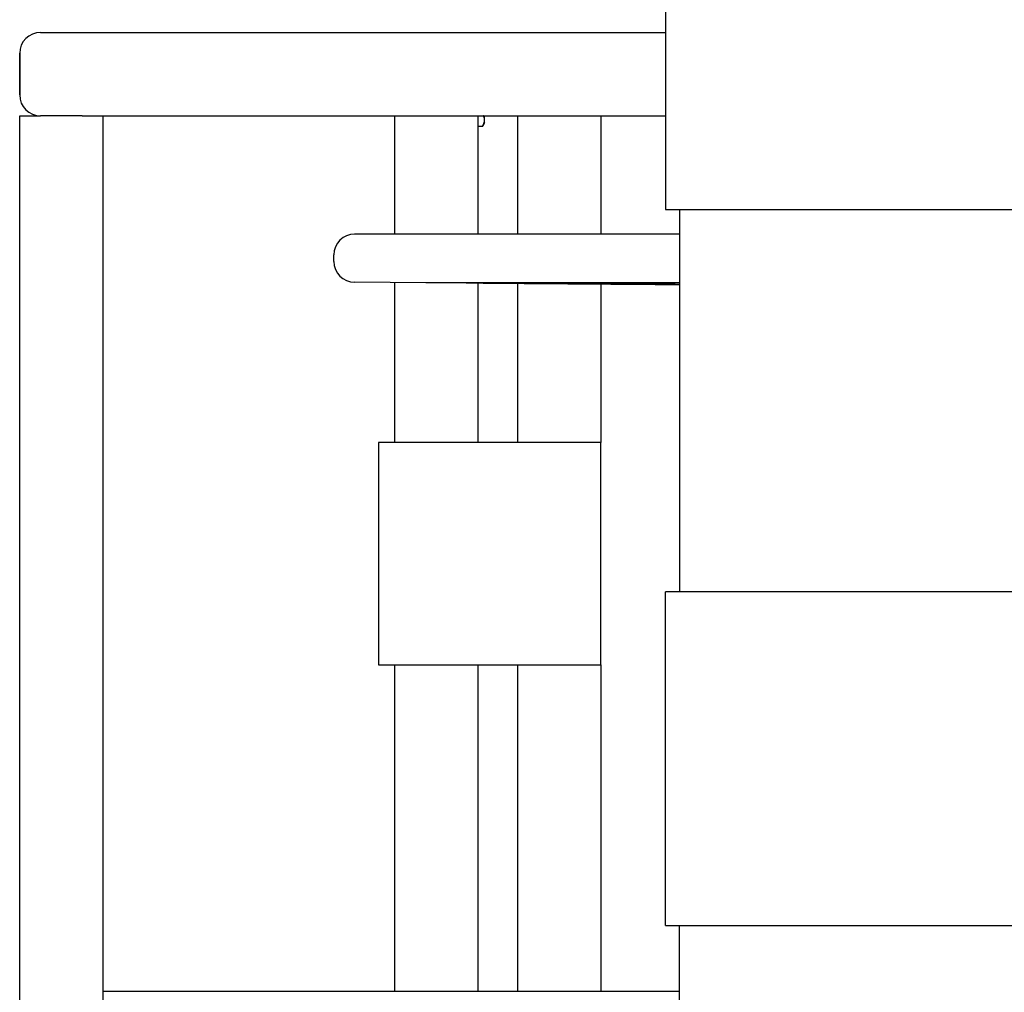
# Model space of a CAD drawing. Header units: inches. Extents: x 24 to 1128, y -94 to 748.
# Tile 81 of 256: x 275 to 292, y 330 to 347. Entities that reach past the tile are written whole.
import ezdxf

# ---------------------------------------------------------------- set-up
doc = ezdxf.new("R2010")
doc.units = ezdxf.units.IN
doc.header["$LTSCALE"] = 32
doc.header["$MEASUREMENT"] = 0
doc.layers.add('Visible (ANSI)', color=7, linetype='Continuous', lineweight=30)

msp = doc.modelspace()

# ---------------------------------------------------------------- linework, layer by layer
at = {"layer": 'Visible (ANSI)'}
for p, q in [((286.19652, 349.93862), (286.19652, 343.93862)), ((274.95061, 347.12612), (286.19652, 347.12612)), ((274.57561, 346.75112), (274.57561, 346.00112)), ((274.57561, 346.00112), (274.57561, 346.75112)), ((274.57561, 313.50112), (274.57561, 345.62612)), ((274.57561, 345.62612), (274.95061, 345.62612)), ((275.70061, 345.62612), (274.95061, 345.62612)), ((275.70061, 345.62612), (276.07561, 345.62612)), ((276.07561, 329.87612), (276.07561, 345.62612)), ((276.07561, 345.62612), (286.19652, 345.62612)), ((281.32561, 343.49933), (281.32561, 345.62612)), ((282.82561, 343.49933), (282.82561, 345.62612)), ((282.93961, 345.50112), (282.90612, 345.44311)), ((282.93961, 345.55137), (282.93961, 345.62612)), ((282.93961, 345.50112), (282.93961, 345.55137)), ((283.53113, 345.62612), (283.53113, 343.49933)), ((285.03113, 345.62612), (285.03113, 343.49933)), ((282.82561, 345.44311), (282.90612, 345.44311)), ((286.19652, 343.93862), (298.69652, 343.93862)), ((286.44652, 343.93862), (286.44652, 337.06362)), ((286.44652, 343.49933), (280.60252, 343.49933)), ((280.22852, 343.00733), (280.22852, 343.12533)), ((281.88204, 342.62419), (280.59985, 342.63334)), ((281.32561, 339.75112), (281.32561, 342.62816)), ((282.11016, 342.62419), (281.88204, 342.62419)), ((286.44652, 342.62419), (282.64823, 342.62419)), ((282.82561, 339.75112), (282.82561, 342.61983)), ((283.53113, 342.61441), (283.53113, 339.75112)), ((285.03113, 342.60291), (285.03113, 339.75112)), ((281.03113, 339.75112), (281.03113, 335.75112)), ((285.03113, 339.75112), (281.03113, 339.75112)), ((285.03113, 335.75112), (285.03113, 339.75112)), ((286.19652, 331.06362), (286.19652, 337.06362)), ((298.69652, 337.06362), (286.19652, 337.06362)), ((281.03113, 335.75112), (285.03113, 335.75112)), ((281.32561, 329.87612), (281.32561, 335.75112)), ((282.82561, 329.87612), (282.82561, 335.75112)), ((283.53113, 335.75112), (283.53113, 329.87612)), ((285.03113, 335.75112), (285.03113, 329.87612)), ((286.19652, 331.06362), (298.69652, 331.06362)), ((286.44652, 326.63284), (286.44652, 331.06362)), ((286.44652, 329.87612), (276.07561, 329.87612)), ((276.07561, 329.50112), (276.07561, 329.87612))]:
    msp.add_line(p, q, dxfattribs=at)
for centre, radius, start, end in [((274.95061, 346.75112), 0.375, 90, 180), ((274.95061, 346.75112), 0.375, 90, 180), ((274.95061, 346.00112), 0.375, 180, 270), ((274.95061, 346.00112), 0.375, 180, 270), ((280.60252, 343.12533), 0.374, 90, 180), ((280.60252, 343.00733), 0.374, 180, 269.591168)]:
    msp.add_arc(centre, radius, start, end, dxfattribs=at)
for points, weights in [([(282.90612, 345.44311), (282.93961, 345.50112), (282.93961, 345.55137)], [1, 1.0379548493, 1]), ([(282.93961, 345.55137), (282.93961, 345.58737), (282.92303, 345.62612)], [1, 1.02690849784, 1.01566285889]), ([(282.79335, 342.62008), (285.14262, 342.60201), (286.44652, 342.59215)], [1.05826131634, 1.42276680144, 1.75171812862]), ([(286.44652, 342.59512), (285.14897, 342.60442), (282.99487, 342.62008)], [1.63756272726, 1.36010214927, 1.05826131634])]:
    msp.add_rational_spline(points, weights, degree=2, dxfattribs=at)
for points, knots in [([(282.79335, 342.62008), (282.77399, 342.62023), (282.75443, 342.62037), (282.67231, 342.62098), (282.60195, 342.62148), (282.4651, 342.62238), (282.39861, 342.62279), (282.28659, 342.62344), (282.23389, 342.62372), (282.15282, 342.62409), (282.12445, 342.62419), (282.11016, 342.62419)], [3.52948039, 3.52948039, 3.52948039, 3.52948039, 3.68371057, 3.68371057, 4.18013668, 4.18013668, 4.67656278, 4.67656278, 5.17298157, 5.17298157, 5.66940035, 5.66940035, 5.66940035, 5.66940035]), ([(282.64823, 342.62419), (282.62243, 342.62419), (282.60737, 342.62409), (282.60732, 342.62372), (282.62231, 342.62344), (282.67382, 342.62279), (282.71362, 342.62238), (282.81388, 342.62148), (282.87434, 342.62098), (282.93551, 342.62052), (282.95452, 342.62037), (282.97442, 342.62023), (282.99487, 342.62008)], [-1.98568979, -1.98568979, -1.98568979, -1.98568979, -1.489271, -1.489271, -0.99285222, -0.99285222, -0.49642611, -0.49642611, 0, 0, 0, 0.15423018, 0.15423018, 0.15423018, 0.15423018])]:
    msp.add_open_spline(points, degree=3, knots=knots, dxfattribs=at)

doc.saveas('drawing.dxf')
